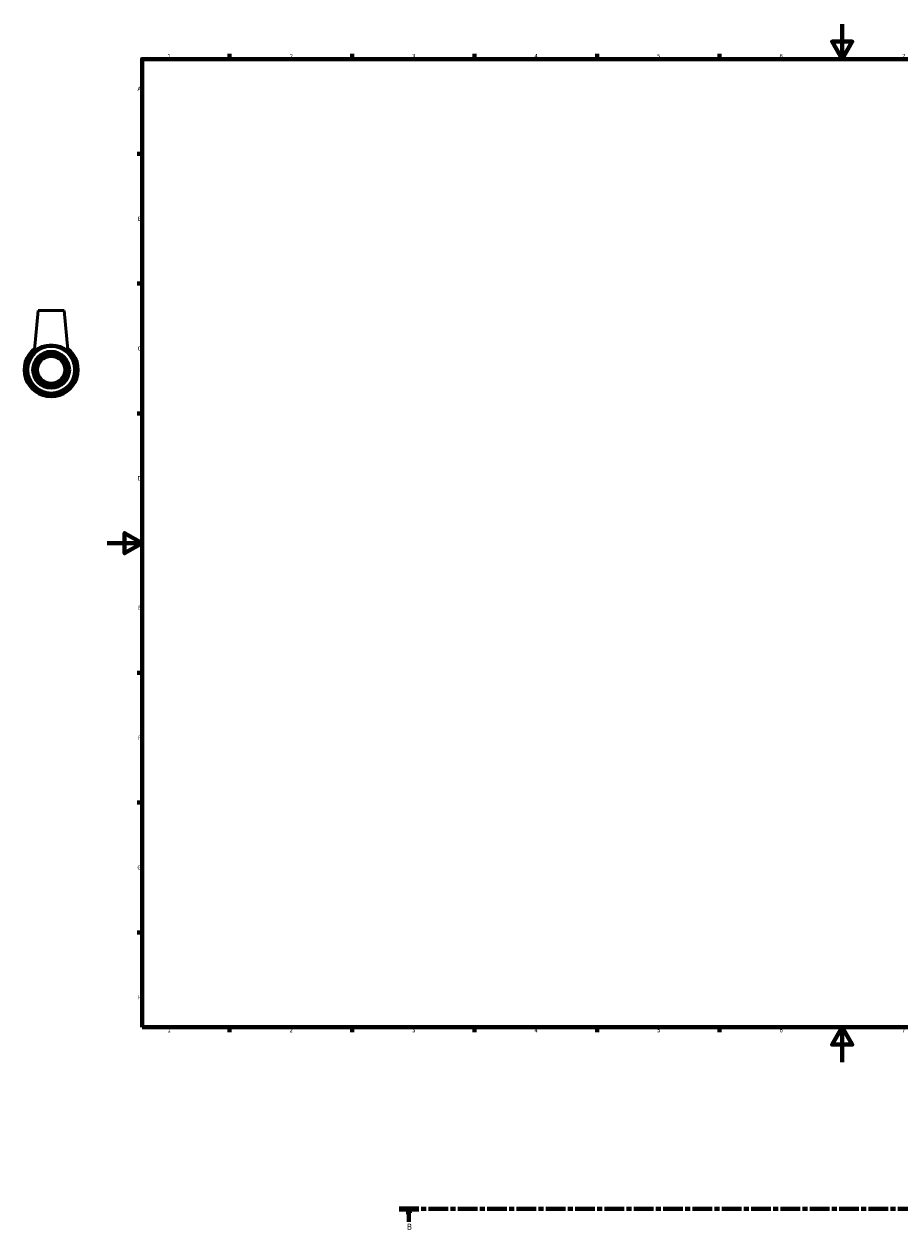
# Model space of a CAD drawing. Header units: millimetres. Extents: x -48 to 1046, y -99 to 757.
# Tile 1 of 5: x -48 to 454, y -95 to 594. Entities that reach past the tile are written whole.
import ezdxf

# ---------------------------------------------------------------- set-up
doc = ezdxf.new("R2010")
doc.units = ezdxf.units.MM
doc.linetypes.add('CHAIN', pattern=[0.3543, 0.2362, -0.0295, 0.0591, -0.0295])
for name, color, linetype, lineweight in [('Border (ISO)', 7, 'Continuous', 70), ('Section Line (ISO)', 7, 'CHAIN', 70), ('Visible (ISO)', 7, 'Continuous', 50), ('Visible Narrow (ISO)', 7, 'Continuous', 35)]:
    doc.layers.add(name, color=color, linetype=linetype, lineweight=lineweight)
doc.styles.add('Label Text (ISO)', font='tahoma.ttf')
doc.styles.add('Note Text (ISO)', font='tahoma.ttf')

# ---------------------------------------------------------------- blocks, each defined once
blk = doc.blocks.new('Borders Default Border')
at = {"layer": 'Border (ISO)'}
for p, q in [((70.08, 574), (70.08, 576.9)), ((140.17, 574), (140.17, 576.9)), ((210.25, 574), (210.25, 576.9)), ((280.33, 574), (280.33, 576.9)), ((350.42, 574), (350.42, 576.9)), ((490.58, 574), (490.58, 576.9)), ((560.67, 574), (560.67, 576.9)), ((630.75, 574), (630.75, 576.9)), ((700.83, 574), (700.83, 576.9)), ((770.92, 574), (770.92, 576.9)), ((20, 519.75), (17.1, 519.75)), ((821, 519.75), (823.9, 519.75)), ((20, 445.5), (17.1, 445.5)), ((821, 445.5), (823.9, 445.5)), ((20, 371.25), (17.1, 371.25)), ((821, 371.25), (823.9, 371.25)), ((20, 222.75), (17.1, 222.75)), ((821, 222.75), (823.9, 222.75)), ((20, 148.5), (17.1, 148.5)), ((821, 148.5), (823.9, 148.5)), ((20, 74.25), (17.1, 74.25)), ((821, 74.25), (823.9, 74.25)), ((70.08, 20), (70.08, 17.1)), ((140.17, 20), (140.17, 17.1)), ((210.25, 20), (210.25, 17.1)), ((280.33, 20), (280.33, 17.1)), ((350.42, 20), (350.42, 17.1)), ((490.58, 20), (490.58, 17.1)), ((560.67, 20), (560.67, 17.1)), ((630.75, 20), (630.75, 17.1)), ((700.83, 20), (700.83, 17.1)), ((770.92, 20), (770.92, 17.1))]:
    blk.add_line(p, q, dxfattribs=at)
at = {"layer": 'Border (ISO)', "flags": 128}
for points in [[(420.5, 594), (420.5, 574), (414.73, 584), (426.27, 584), (420.5, 574)], [(20, 20), (20, 574), (821, 574), (821, 20), (20, 20)], [(0, 297), (20, 297), (10, 302.77), (10, 291.23), (20, 297)], [(841, 297), (821, 297), (831, 302.77), (831, 291.23), (821, 297)], [(420.5, 0), (420.5, 20), (414.73, 10), (426.27, 10), (420.5, 20)]]:
    blk.add_lwpolyline(points, dxfattribs=at)
at = {"layer": 'Border (ISO)', "color": 232, "true_color": 0xca0064, "char_height": 2.5, "attachment_point": 7, "style": 'Note Text (ISO)'}
for s, insert in [('1', (34.48, 574.4)), ('2', (104.37, 574.4)), ('3', (174.43, 574.35)), ('4', (244.42, 574.4)), ('5', (314.64, 574.35)), ('6', (384.66, 574.35)), ('7', (454.77, 574.4)), ('8', (524.81, 574.34)), ('9', (594.88, 574.35)), ('10', (664.29, 574.35)), ('11', (734.37, 574.4)), ('12', (804.46, 574.4)), ('A', (17.29, 555.62)), ('A', (821.59, 555.62)), ('B', (17.59, 481.37)), ('B', (821.89, 481.37)), ('C', (17.43, 407.08)), ('C', (821.73, 407.08)), ('D', (17.43, 332.88)), ('D', (821.73, 332.88)), ('E', (17.64, 258.63)), ('E', (821.94, 258.63)), ('F', (17.7, 184.38)), ('F', (822, 184.38)), ('G', (17.31, 110.08)), ('G', (821.61, 110.08)), ('H', (17.44, 35.88)), ('H', (821.74, 35.88)), ('1', (34.48, 17.1)), ('2', (104.37, 17.1)), ('3', (174.43, 17.05)), ('4', (244.42, 17.1)), ('5', (314.64, 17.05)), ('6', (384.66, 17.05)), ('7', (454.77, 17.1)), ('8', (524.81, 17.04)), ('9', (594.88, 17.05)), ('10', (664.29, 17.05)), ('11', (734.37, 17.1)), ('12', (804.46, 17.1))]:
    blk.add_mtext(s, dxfattribs=dict(at, insert=insert))
blk = doc.blocks.new('2dTransSection0')
at = {"layer": 'Section Line (ISO)', "linetype": 'CHAIN', "ltscale": 47.374752}
blk.add_line((167.06, -83.97), (950.34, -83.97), dxfattribs=at)
at = {"layer": 'Section Line (ISO)', "linetype": 'Continuous', "lineweight": 140}
for p, q in [((167.06, -83.97), (178.24, -83.97)), ((939.16, -83.97), (950.34, -83.97))]:
    blk.add_line(p, q, dxfattribs=at)
at = {"layer": 'Section Line (ISO)', "linetype": 'Continuous'}
for p, q in [((172.65, -83.97), (172.15, -86.47)), ((172.15, -86.47), (173.15, -86.47)), ((172.65, -86.47), (172.65, -83.97)), ((173.15, -86.47), (172.65, -83.97)), ((172.65, -91.47), (172.65, -86.47)), ((944.75, -83.97), (944.25, -86.47)), ((944.25, -86.47), (945.25, -86.47)), ((944.75, -86.47), (944.75, -83.97)), ((945.25, -86.47), (944.75, -83.97)), ((944.75, -91.47), (944.75, -86.47))]:
    blk.add_line(p, q, dxfattribs=at)
at = {"layer": 'Section Line (ISO)', "linetype": 'Continuous', "flags": 128}
for points in [[(173.15, -86.47), (172.65, -83.97), (172.15, -86.47), (173.15, -86.47)], [(945.25, -86.47), (944.75, -83.97), (944.25, -86.47), (945.25, -86.47)]]:
    blk.add_lwpolyline(points, dxfattribs=at)
at = {"layer": 'Section Line (ISO)'}
for points in [[(173.15, -86.47), (172.65, -83.97), (172.15, -86.47), (173.15, -86.47)], [(945.25, -86.47), (944.75, -83.97), (944.25, -86.47), (945.25, -86.47)]]:
    blk.add_solid(points, dxfattribs=at)
at = {"layer": 'Section Line (ISO)', "char_height": 3.5, "attachment_point": 7, "style": 'Label Text (ISO)'}
for insert in [(171.58, -95.97), (943.68, -95.97)]:
    blk.add_mtext('B', dxfattribs=dict(at, insert=insert))

msp = doc.modelspace()

# ---------------------------------------------------------------- linework, layer by layer
at = {"layer": 'Visible (ISO)'}
for p, q in [((-39.541, 430.177), (-41.525, 407.501)), ((-24.541, 430.177), (-39.541, 430.177)), ((-24.541, 430.177), (-22.558, 407.501))]:
    msp.add_line(p, q, dxfattribs=at)
for radius in [13.994, 13.35, 10.6, 10, 9.5, 8.4, 8]:
    msp.add_circle((-32.041, 396.177), radius, dxfattribs=at)
msp.add_arc((-32.041, 396.177), 15.5, 127.315303, 52.684697, dxfattribs=at)
msp.add_open_spline([(-41.516, 407.461), (-41.524, 407.471), (-41.527, 407.484), (-41.525, 407.502)], degree=3, dxfattribs=at)
msp.add_open_spline([(-22.558, 407.502), (-22.556, 407.484), (-22.559, 407.471), (-22.595, 407.428), (-22.682, 407.445), (-22.978, 407.575), (-23.186, 407.688), (-23.968, 408.116), (-24.707, 408.52), (-26.349, 409.238), (-27.376, 409.608), (-29.637, 410.124), (-30.872, 410.266), (-33.211, 410.266), (-34.446, 410.124), (-36.707, 409.608), (-37.734, 409.238), (-39.376, 408.52), (-40.115, 408.116), (-40.897, 407.688), (-41.105, 407.575), (-41.401, 407.445), (-41.488, 407.428), (-41.516, 407.461)], degree=3, knots=[2.9946302, 2.9946302, 2.9946302, 2.9946302, 3.0443522, 3.0443522, 3.2198046, 3.2198046, 3.395257, 3.395257, 3.7461618, 3.7461618, 4.0970727, 4.0970727, 4.4479835, 4.4479835, 4.7988943, 4.7988943, 5.1498052, 5.1498052, 5.50071, 5.50071, 5.6761624, 5.6761624, 5.8516148, 5.8516148, 5.8516148, 5.8516148], dxfattribs=at)
at = {"layer": 'Visible Narrow (ISO)'}
msp.add_circle((-32.041, 396.177), 7.43, dxfattribs=at)

# ---------------------------------------------------------------- block references
msp.add_blockref('Borders Default Border', (0, 0))
at = {"layer": 'Section Line (ISO)'}
msp.add_blockref('2dTransSection0', (0, 0), dxfattribs=at)

doc.saveas('drawing.dxf')
